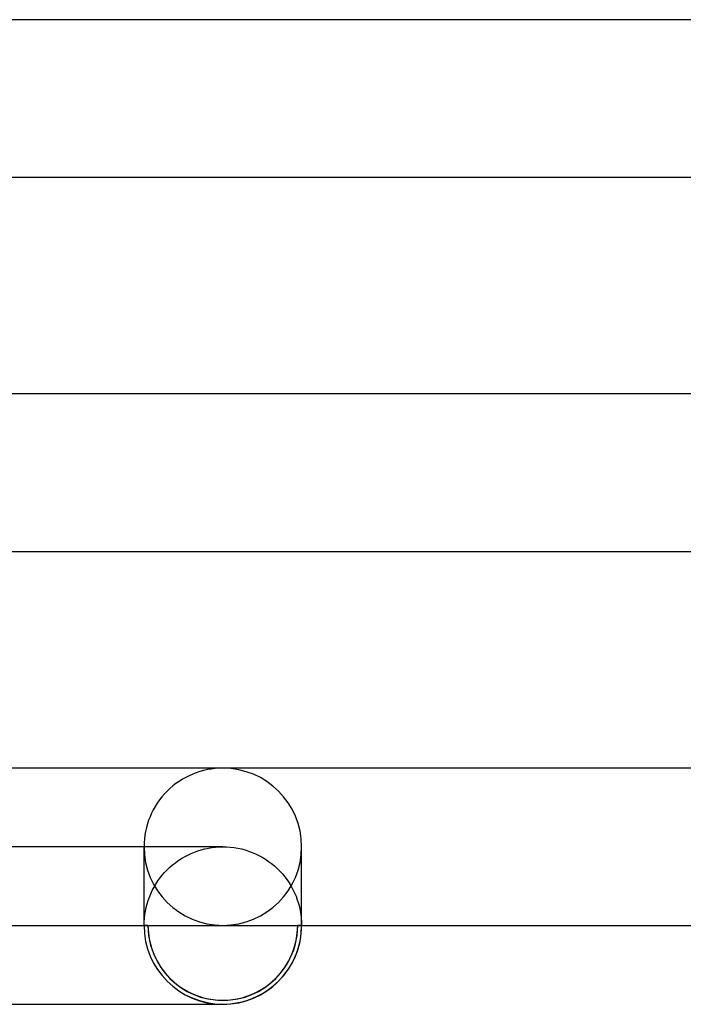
# Model space of a CAD drawing. Header units: millimetres. Extents: x -258 to 258, y -2 to 190.
# Tile 13 of 39: x 5 to 22, y -2 to 23. Entities that reach past the tile are written whole.
import ezdxf

# ---------------------------------------------------------------- set-up
doc = ezdxf.new("R2010")
doc.units = ezdxf.units.MM
doc.layers.add('HIDDEN', color=7, linetype='Continuous')
doc.layers.add('THICK', color=7, linetype='Continuous')

msp = doc.modelspace()

# ---------------------------------------------------------------- linework, layer by layer
at = {"layer": 'HIDDEN'}
for p, q in [((10, 2), (0, 2)), ((8, 0), (8, 2)), ((10, 2), (10.095, 1.998)), ((12, 0), (12, 2)), ((9.027, 1.747), (9.108, 1.79)), ((9.108, 1.79), (9.192, 1.83)), ((9.192, 1.83), (9.278, 1.865)), ((9.278, 1.865), (9.365, 1.896)), ((9.365, 1.896), (9.453, 1.924)), ((9.453, 1.924), (9.542, 1.947)), ((9.542, 1.947), (9.632, 1.966)), ((9.632, 1.966), (9.723, 1.981)), ((9.723, 1.981), (9.815, 1.991)), ((9.815, 1.991), (9.907, 1.998)), ((9.907, 1.998), (10, 2)), ((10.095, 1.998), (10.19, 1.991)), ((10.19, 1.991), (10.284, 1.98)), ((10.284, 1.98), (10.378, 1.964)), ((10.378, 1.964), (10.471, 1.944)), ((10.471, 1.944), (10.563, 1.919)), ((10.563, 1.919), (10.654, 1.89)), ((10.654, 1.89), (10.743, 1.857)), ((10.743, 1.857), (10.831, 1.819)), ((10.831, 1.819), (10.916, 1.778)), ((10.916, 1.778), (11, 1.732)), ((8.653, 1.478), (8.722, 1.539)), ((8.722, 1.539), (8.795, 1.596)), ((8.795, 1.596), (8.87, 1.65)), ((8.87, 1.65), (8.947, 1.701)), ((8.947, 1.701), (9.027, 1.747)), ((11, 1.732), (11.081, 1.682)), ((11.081, 1.682), (11.16, 1.629)), ((11.16, 1.629), (11.236, 1.572)), ((11.236, 1.572), (11.31, 1.512)), ((11.31, 1.512), (11.38, 1.447)), ((8.404, 1.205), (8.461, 1.278)), ((8.461, 1.278), (8.522, 1.348)), ((8.522, 1.348), (8.586, 1.415)), ((8.586, 1.415), (8.653, 1.478)), ((11.38, 1.447), (11.448, 1.38)), ((11.448, 1.38), (11.512, 1.31)), ((11.512, 1.31), (11.572, 1.236)), ((8.253, 0.974), (8.3, 1.053)), ((8.3, 1.053), (8.35, 1.131)), ((8.35, 1.131), (8.404, 1.205)), ((11.572, 1.236), (11.629, 1.16)), ((11.629, 1.16), (11.682, 1.081)), ((11.682, 1.081), (11.732, 1)), ((11.732, 1), (11.778, 0.917)), ((8.135, 0.723), (8.171, 0.808)), ((8.171, 0.808), (8.21, 0.892)), ((8.21, 0.892), (8.253, 0.974)), ((11.778, 0.917), (11.819, 0.831)), ((11.819, 0.831), (11.857, 0.743)), ((8.053, 0.458), (8.076, 0.547)), ((8.076, 0.547), (8.104, 0.636)), ((8.104, 0.636), (8.135, 0.723)), ((11.857, 0.743), (11.89, 0.654)), ((11.89, 0.654), (11.919, 0.563)), ((11.919, 0.563), (11.944, 0.472)), ((8.009, 0.185), (8.019, 0.277)), ((8.019, 0.277), (8.034, 0.368)), ((8.034, 0.368), (8.053, 0.458)), ((11.944, 0.472), (11.964, 0.379)), ((11.964, 0.379), (11.98, 0.285)), ((11.98, 0.285), (11.991, 0.191)), ((8, 0), (8.002, 0.093)), ((8.002, 0.093), (8.009, 0.185)), ((11.991, 0.191), (11.998, 0.095)), ((11.998, 0.095), (12, 0)), ((8.1, 0), (8, 0)), ((12, 0), (11.9, 0))]:
    msp.add_line(p, q, dxfattribs=at)
msp.add_arc((10, 0), 1.9, 180, 0, dxfattribs=at)
for centre, major_axis, start_param, end_param in [((10, 2), (2, 0), 1.570796, 3.141593), ((10, 2), (2, 0), 0, 1.570796), ((10, 2), (2, 0), 3.141593, 4.712389), ((10, 2), (2, 0), -1.570796, 0), ((10, 0), (-1.9, 0), 0, 3.141593)]:
    msp.add_ellipse(centre, major_axis=major_axis, ratio=0.998223, start_param=start_param, end_param=end_param, dxfattribs=at)
at = {"layer": 'THICK'}
for p, q in [((207.24, 23), (1.997, 23)), ((2, 19), (207.242, 19)), ((209.615, 13.5), (1.999, 13.5)), ((2, 9.5), (209.618, 9.5)), ((212.993, 4), (1.742, 4)), ((2, 0), (24.113, 0)), ((0, -2), (10, -2))]:
    msp.add_line(p, q, dxfattribs=at)
for start, end in [(180, 270), (270, 0)]:
    msp.add_arc((10, 0), 2, start, end, dxfattribs=at)
for start_param, end_param in [(0, 1.570796), (1.570796, 3.141593)]:
    msp.add_ellipse((10, 0), major_axis=(-2, 0), ratio=0.998223, start_param=start_param, end_param=end_param, dxfattribs=at)

doc.saveas('drawing.dxf')
